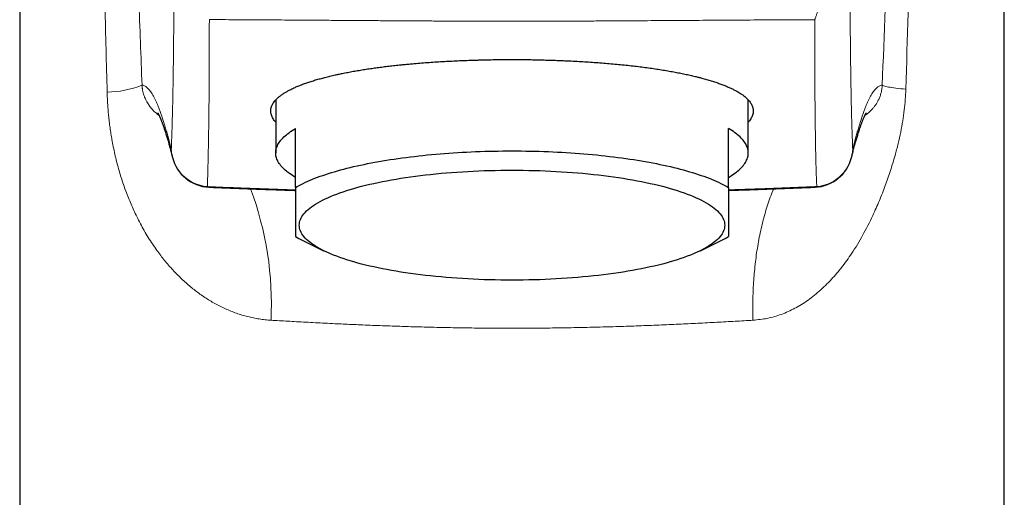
# Model space of a CAD drawing. Header units: millimetres. Extents: x 8 to 674, y 12 to 828.
# Tile 15 of 25: x 326 to 376, y 741 to 765. Entities that reach past the tile are written whole.
import ezdxf

# ---------------------------------------------------------------- set-up
doc = ezdxf.new("R2010")
doc.units = ezdxf.units.MM

msp = doc.modelspace()

# ---------------------------------------------------------------- linework, layer by layer
at = {"color": 7, "linetype": 'Continuous', "lineweight": 30}
for p, q in [((326.5, 785.757), (326.5, 653.943)), ((376.5, 653.943), (376.5, 785.757)), ((339.5, 761.06), (339.5, 758.365)), ((363.5, 758.365), (363.5, 761.064)), ((340.5, 756.605), (340.5, 759.606)), ((362.5, 756.605), (362.5, 759.606)), ((334.256, 758.142), (334.257, 758.14)), ((368.743, 758.141), (368.744, 758.143)), ((340.871, 753.922), (341.934, 753.397)), ((361.066, 753.397), (362.129, 753.922))]:
    msp.add_line(p, q, dxfattribs=at)
at = {"color": 7, "linetype": 'Continuous', "lineweight": 30, "flags": 128}
for points in [[(340.5, 757.124), (340.414, 757.176), (340.332, 757.229), (340.254, 757.282), (340.179, 757.335), (340.108, 757.389), (340.041, 757.443), (339.978, 757.497), (339.919, 757.552), (339.863, 757.607), (339.812, 757.662), (339.764, 757.717), (339.72, 757.773), (339.68, 757.829), (339.644, 757.885), (339.613, 757.941), (339.585, 757.997), (339.561, 758.054), (339.541, 758.11), (339.525, 758.167), (339.513, 758.223), (339.505, 758.28), (339.501, 758.337), (339.501, 758.394), (339.505, 758.45), (339.513, 758.507), (339.525, 758.564), (339.541, 758.62), (339.561, 758.677), (339.585, 758.733), (339.613, 758.789), (339.644, 758.846), (339.68, 758.902), (339.72, 758.957), (339.764, 759.013), (339.812, 759.068), (339.863, 759.124), (339.919, 759.178), (339.978, 759.233), (340.041, 759.287), (340.108, 759.342), (340.179, 759.395), (340.254, 759.449), (340.332, 759.502), (340.414, 759.554), (340.5, 759.606)], [(362.5, 757.124), (362.586, 757.176), (362.668, 757.229), (362.746, 757.282), (362.821, 757.335), (362.892, 757.389), (362.959, 757.443), (363.022, 757.497), (363.081, 757.552), (363.137, 757.607), (363.188, 757.662), (363.236, 757.717), (363.28, 757.773), (363.32, 757.829), (363.356, 757.885), (363.387, 757.941), (363.415, 757.997), (363.439, 758.054), (363.459, 758.11), (363.475, 758.167), (363.487, 758.223), (363.495, 758.28), (363.499, 758.337), (363.499, 758.394), (363.495, 758.45), (363.487, 758.507), (363.475, 758.564), (363.459, 758.62), (363.439, 758.677), (363.415, 758.733), (363.387, 758.789), (363.356, 758.846), (363.32, 758.902), (363.28, 758.957), (363.236, 759.013), (363.188, 759.068), (363.137, 759.124), (363.081, 759.178), (363.022, 759.233), (362.959, 759.287), (362.892, 759.342), (362.821, 759.395), (362.746, 759.449), (362.668, 759.502), (362.586, 759.554), (362.5, 759.606)], [(340.5, 756.605), (340.595, 756.66), (340.694, 756.714), (340.796, 756.768), (340.903, 756.821), (341.014, 756.874), (341.129, 756.926), (341.247, 756.978), (341.37, 757.029), (341.496, 757.079), (341.626, 757.129), (341.76, 757.178), (341.897, 757.226), (342.038, 757.274), (342.182, 757.321), (342.33, 757.367), (342.481, 757.413), (342.636, 757.457), (342.794, 757.501), (342.955, 757.545), (343.12, 757.587), (343.287, 757.628), (343.458, 757.669), (343.631, 757.709), (343.808, 757.748), (343.987, 757.786), (344.17, 757.823), (344.355, 757.859), (344.542, 757.894), (344.733, 757.929), (344.925, 757.962), (345.121, 757.994), (345.318, 758.026), (345.518, 758.056), (345.72, 758.086), (345.925, 758.114), (346.131, 758.142), (346.34, 758.168), (346.55, 758.193), (346.762, 758.217), (346.976, 758.241), (347.192, 758.263), (347.409, 758.284), (347.628, 758.304), (347.848, 758.322), (348.07, 758.34), (348.292, 758.357), (348.517, 758.372), (348.742, 758.387), (348.968, 758.4), (349.195, 758.412), (349.423, 758.423), (349.652, 758.433), (349.881, 758.441), (350.112, 758.449), (350.342, 758.455), (350.573, 758.46), (350.805, 758.464), (351.036, 758.467), (351.268, 758.469), (351.5, 758.47), (351.732, 758.469), (351.964, 758.467), (352.195, 758.464), (352.427, 758.46), (352.658, 758.455), (352.888, 758.449), (353.119, 758.441), (353.348, 758.433), (353.577, 758.423), (353.805, 758.412), (354.032, 758.4), (354.258, 758.387), (354.483, 758.372), (354.708, 758.357), (354.93, 758.34), (355.152, 758.322), (355.372, 758.304), (355.591, 758.284), (355.808, 758.263), (356.024, 758.241), (356.238, 758.217), (356.45, 758.193), (356.66, 758.168), (356.869, 758.142), (357.075, 758.114), (357.28, 758.086), (357.482, 758.056), (357.682, 758.026), (357.879, 757.994), (358.075, 757.962), (358.267, 757.929), (358.458, 757.894), (358.645, 757.859), (358.83, 757.823), (359.013, 757.786), (359.192, 757.748), (359.369, 757.709), (359.542, 757.669), (359.713, 757.628), (359.88, 757.587), (360.045, 757.545), (360.206, 757.501), (360.364, 757.457), (360.519, 757.413), (360.67, 757.367), (360.818, 757.321), (360.962, 757.274), (361.103, 757.226), (361.24, 757.178), (361.374, 757.129), (361.504, 757.079), (361.63, 757.029), (361.753, 756.978), (361.871, 756.926), (361.986, 756.874), (362.097, 756.821), (362.204, 756.768), (362.306, 756.714), (362.405, 756.66), (362.5, 756.605)], [(351.5, 751.899), (351.217, 751.9), (350.935, 751.903), (350.653, 751.908), (350.371, 751.915), (350.09, 751.923), (349.811, 751.934), (349.532, 751.946), (349.255, 751.961), (348.979, 751.977), (348.705, 751.995), (348.433, 752.015), (348.163, 752.036), (347.895, 752.06), (347.63, 752.085), (347.367, 752.112), (347.107, 752.141), (346.85, 752.172), (346.597, 752.204), (346.347, 752.238), (346.1, 752.274), (345.857, 752.311), (345.618, 752.35), (345.383, 752.391), (345.152, 752.433), (344.925, 752.477), (344.703, 752.522), (344.486, 752.569), (344.273, 752.617), (344.066, 752.667), (343.863, 752.718), (343.666, 752.771), (343.474, 752.824), (343.288, 752.879), (343.107, 752.936), (342.932, 752.993), (342.763, 753.052), (342.599, 753.111), (342.442, 753.172), (342.291, 753.234), (342.147, 753.297), (342.009, 753.361), (341.877, 753.426), (341.752, 753.491), (341.634, 753.558), (341.522, 753.625), (341.417, 753.693), (341.319, 753.762), (341.229, 753.831), (341.145, 753.901), (341.068, 753.971), (340.998, 754.042), (340.936, 754.114), (340.881, 754.185), (340.833, 754.257), (340.792, 754.33), (340.759, 754.402), (340.733, 754.475), (340.715, 754.548), (340.704, 754.621), (340.7, 754.695), (340.704, 754.768), (340.715, 754.841), (340.733, 754.914), (340.759, 754.987), (340.792, 755.06), (340.833, 755.132), (340.881, 755.204), (340.936, 755.276), (340.998, 755.347), (341.068, 755.418), (341.145, 755.489), (341.229, 755.558), (341.319, 755.628), (341.417, 755.696), (341.522, 755.764), (341.634, 755.832), (341.752, 755.898), (341.877, 755.964), (342.009, 756.028), (342.147, 756.092), (342.291, 756.155), (342.442, 756.217), (342.599, 756.278), (342.763, 756.338), (342.932, 756.396), (343.107, 756.454), (343.288, 756.51), (343.474, 756.565), (343.666, 756.619), (343.863, 756.671), (344.066, 756.722), (344.273, 756.772), (344.486, 756.82), (344.703, 756.867), (344.925, 756.912), (345.152, 756.956), (345.383, 756.998), (345.618, 757.039), (345.857, 757.078), (346.1, 757.115), (346.347, 757.151), (346.597, 757.185), (346.85, 757.218), (347.107, 757.248), (347.367, 757.277), (347.63, 757.304), (347.895, 757.33), (348.163, 757.353), (348.433, 757.375), (348.705, 757.395), (348.979, 757.413), (349.255, 757.429), (349.532, 757.443), (349.811, 757.455), (350.09, 757.466), (350.371, 757.475), (350.653, 757.481), (350.935, 757.486), (351.217, 757.489), (351.5, 757.49), (351.783, 757.489), (352.065, 757.486), (352.347, 757.481), (352.629, 757.475), (352.91, 757.466), (353.189, 757.455), (353.468, 757.443), (353.745, 757.429), (354.021, 757.413), (354.295, 757.395), (354.567, 757.375), (354.837, 757.353), (355.105, 757.33), (355.37, 757.304), (355.633, 757.277), (355.893, 757.248), (356.15, 757.218), (356.403, 757.185), (356.653, 757.151), (356.9, 757.115), (357.143, 757.078), (357.382, 757.039), (357.617, 756.998), (357.848, 756.956), (358.075, 756.912), (358.297, 756.867), (358.514, 756.82), (358.727, 756.772), (358.934, 756.722), (359.137, 756.671), (359.334, 756.619), (359.526, 756.565), (359.712, 756.51), (359.893, 756.454), (360.068, 756.396), (360.237, 756.338), (360.401, 756.278), (360.558, 756.217), (360.709, 756.155), (360.853, 756.092), (360.991, 756.028), (361.123, 755.964), (361.248, 755.898), (361.366, 755.832), (361.478, 755.764), (361.583, 755.696), (361.681, 755.628), (361.771, 755.558), (361.855, 755.489), (361.932, 755.418), (362.002, 755.347), (362.064, 755.276), (362.119, 755.204), (362.167, 755.132), (362.208, 755.06), (362.241, 754.987), (362.267, 754.914), (362.285, 754.841), (362.296, 754.768), (362.3, 754.695), (362.296, 754.621), (362.285, 754.548), (362.267, 754.475), (362.241, 754.402), (362.208, 754.33), (362.167, 754.257), (362.119, 754.185), (362.064, 754.114), (362.002, 754.042), (361.932, 753.971), (361.855, 753.901), (361.771, 753.831), (361.681, 753.762), (361.583, 753.693), (361.478, 753.625), (361.366, 753.558), (361.248, 753.491), (361.123, 753.426), (360.991, 753.361), (360.853, 753.297), (360.709, 753.234), (360.558, 753.172), (360.401, 753.111), (360.237, 753.052), (360.068, 752.993), (359.893, 752.936), (359.712, 752.879), (359.526, 752.824), (359.334, 752.771), (359.137, 752.718), (358.934, 752.667), (358.727, 752.617), (358.514, 752.569), (358.297, 752.522), (358.075, 752.477), (357.848, 752.433), (357.617, 752.391), (357.382, 752.35), (357.143, 752.311), (356.9, 752.274), (356.653, 752.238), (356.403, 752.204), (356.15, 752.172), (355.893, 752.141), (355.633, 752.112), (355.37, 752.085), (355.105, 752.06), (354.837, 752.036), (354.567, 752.015), (354.295, 751.995), (354.021, 751.977), (353.745, 751.961), (353.468, 751.946), (353.189, 751.934), (352.91, 751.923), (352.629, 751.915), (352.347, 751.908), (352.065, 751.903), (351.783, 751.9), (351.5, 751.899)]]:
    msp.add_lwpolyline(points, dxfattribs=at)
at = {"color": 252, "linetype": 'Continuous', "lineweight": 0}
for centre, radius, start, end in [((330.93, 766.065), 4.605, 270.1487, 292.7588), ((336.186, 758.639), 1.989, 182.4006, 265.3767), ((336.191, 758.624), 1.994, 181.9594, 193.9721), ((366.815, 758.64), 1.988, 274.6816, 357.5771), ((366.809, 758.624), 1.994, 346.0274, 358.0406), ((336.121, 756.797), 0.17, 235.7615, 266.629), ((322.575, 750.683), 16.708, 357.1833, 20.5353), ((366.878, 756.799), 0.172, 273.4955, 305.1061)]:
    msp.add_arc(centre, radius, start, end, dxfattribs=at)
at = {"color": 7, "linetype": 'Continuous', "lineweight": 30}
for centre, radius, start, end in [((336.197, 758.625), 2, 193.9722, 267.5366), ((366.803, 758.626), 2, 272.4649, 346.0272), ((343.305, 758.874), 5.517, 239.4392, 243.8144), ((359.695, 758.874), 5.517, 296.1856, 300.5608)]:
    msp.add_arc(centre, radius, start, end, dxfattribs=at)
at = {"color": 252, "linetype": 'Continuous', "lineweight": 0}
for points, knots in [([(330.942, 761.46), (330.904, 762.915), (330.828, 765.825), (330.714, 770.189), (330.6, 774.554), (330.466, 779.703), (330.369, 783.396), (330.31, 785.635)], [0, 0, 0, 0, 0.18054, 0.36108, 0.541621, 0.722161, 1, 1, 1, 1]), ([(331.845, 785.517), (331.921, 783.437), (332.05, 779.903), (332.233, 774.913), (332.392, 770.548), (332.552, 766.183), (332.658, 763.273), (332.711, 761.818)], [0, 0, 0, 0, 0.263322, 0.447491, 0.63166, 0.81583, 1, 1, 1, 1]), ([(370.304, 761.819), (370.398, 764.398), (370.586, 769.554), (370.824, 776.086), (371.019, 781.414), (371.119, 784.164), (371.17, 785.54)], [0, 0, 0, 0, 0.3260572, 0.6521154, 0.8260576, 1, 1, 1, 1]), ([(372.207, 785.629), (372.165, 784.203), (372.081, 781.351), (371.921, 775.921), (371.727, 769.339), (371.575, 764.182), (371.499, 761.604)], [0, 0, 0, 0, 0.178076, 0.356153, 0.678076, 1, 1, 1, 1]), ([(334.199, 758.556), (334.202, 758.637), (334.208, 758.799), (334.217, 759.048), (334.226, 759.304), (334.235, 759.569), (334.243, 759.843), (334.252, 760.149), (334.26, 760.487), (334.269, 760.859), (334.277, 761.244), (334.284, 761.643), (334.291, 762.034), (334.297, 762.412), (334.302, 762.777), (334.307, 763.151), (334.311, 763.535), (334.316, 763.93), (334.319, 764.336), (334.322, 764.755), (334.325, 765.185), (334.328, 765.625), (334.33, 766.072), (334.332, 766.525), (334.333, 766.83), (334.334, 766.982)], [0, 0, 0, 0, 0.04153, 0.083062, 0.124593, 0.166124, 0.207654, 0.249183, 0.299079, 0.348977, 0.398875, 0.448773, 0.49867, 0.540415, 0.582162, 0.62391, 0.665658, 0.707404, 0.749149, 0.790956, 0.832763, 0.874572, 0.916382, 0.958192, 1, 1, 1, 1]), ([(366.87, 765.142), (366.878, 765.158), (366.893, 765.189), (366.915, 765.242), (366.937, 765.301), (366.959, 765.364), (366.981, 765.433), (367.002, 765.508), (367.023, 765.588), (367.044, 765.674), (367.065, 765.766), (367.085, 765.865), (367.105, 765.97), (367.125, 766.08), (367.144, 766.196), (367.163, 766.317), (367.181, 766.443), (367.192, 766.531), (367.198, 766.575)], [0, 0, 0, 0, 0.059292, 0.118583, 0.178192, 0.2378, 0.298403, 0.359006, 0.419952, 0.480899, 0.544724, 0.608549, 0.672781, 0.737014, 0.802536, 0.868059, 0.934029, 1, 1, 1, 1]), ([(368.666, 766.976), (368.667, 766.823), (368.668, 766.516), (368.67, 766.066), (368.672, 765.624), (368.674, 765.191), (368.677, 764.768), (368.681, 764.327), (368.685, 763.872), (368.69, 763.403), (368.696, 762.948), (368.702, 762.506), (368.708, 762.101), (368.714, 761.73), (368.72, 761.391), (368.727, 761.062), (368.733, 760.744), (368.741, 760.436), (368.748, 760.141), (368.757, 759.857), (368.765, 759.584), (368.774, 759.319), (368.783, 759.061), (368.792, 758.807), (368.798, 758.64), (368.801, 758.556)], [0, 0, 0, 0, 0.041523, 0.083047, 0.124572, 0.166096, 0.20762, 0.249142, 0.299036, 0.348932, 0.398829, 0.448725, 0.498619, 0.54037, 0.582123, 0.623877, 0.665631, 0.707383, 0.749133, 0.790943, 0.832753, 0.874564, 0.916377, 0.958189, 1, 1, 1, 1]), ([(336.131, 765.146), (336.13, 764.993), (336.128, 764.688), (336.126, 764.235), (336.125, 763.788), (336.124, 763.347), (336.123, 762.916), (336.123, 762.496), (336.122, 762.089), (336.12, 761.692), (336.117, 761.306), (336.114, 760.93), (336.11, 760.564), (336.105, 760.182), (336.1, 759.787), (336.094, 759.383), (336.088, 758.992), (336.081, 758.616), (336.074, 758.273), (336.067, 757.963), (336.061, 757.684), (336.054, 757.416), (336.046, 757.156), (336.037, 756.902), (336.03, 756.738), (336.026, 756.656)], [0, 0, 0, 0, 0.041534, 0.08307, 0.124605, 0.166139, 0.207673, 0.249205, 0.290788, 0.332372, 0.373958, 0.415544, 0.457129, 0.498712, 0.548805, 0.598899, 0.648994, 0.699088, 0.749181, 0.790982, 0.832785, 0.874588, 0.916393, 0.958197, 1, 1, 1, 1]), ([(366.87, 765.142), (366.631, 765.142), (366.151, 765.141), (365.426, 765.137), (364.698, 765.133), (363.966, 765.128), (363.231, 765.123), (362.493, 765.119), (361.753, 765.113), (361.01, 765.108), (360.264, 765.103), (359.757, 765.1), (359.251, 765.096), (358.746, 765.093), (358, 765.088), (357.252, 765.084), (356.503, 765.079), (355.733, 765.075), (354.944, 765.071), (354.135, 765.07), (353.325, 765.069), (352.514, 765.069), (351.714, 765.07), (350.925, 765.07), (350.146, 765.07), (349.368, 765.069), (348.59, 765.07), (347.813, 765.073), (347.037, 765.077), (346.262, 765.082), (345.488, 765.087), (344.716, 765.092), (343.946, 765.097), (343.178, 765.102), (342.412, 765.108), (341.649, 765.113), (340.888, 765.118), (340.157, 765.123), (339.457, 765.128), (338.785, 765.133), (338.117, 765.137), (337.452, 765.141), (336.789, 765.144), (336.35, 765.145), (336.131, 765.146)], [0, 0, 0, 0, 0.024262, 0.048529, 0.072798, 0.097065, 0.121328, 0.145587, 0.16985, 0.194116, 0.218379, 0.242638, 0.243465, 0.267559, 0.291657, 0.315757, 0.339856, 0.36395, 0.389853, 0.415762, 0.441671, 0.467579, 0.493481, 0.518367, 0.543257, 0.568149, 0.593042, 0.617928, 0.642813, 0.667702, 0.692593, 0.717482, 0.742366, 0.76725, 0.792139, 0.81703, 0.841919, 0.866803, 0.888999, 0.9112, 0.933403, 0.955605, 0.977805, 1, 1, 1, 1]), ([(366.977, 756.658), (366.972, 756.784), (366.961, 757.036), (366.949, 757.378), (366.939, 757.688), (366.932, 757.963), (366.925, 758.247), (366.919, 758.542), (366.914, 758.849), (366.909, 759.188), (366.903, 759.564), (366.898, 759.975), (366.893, 760.4), (366.888, 760.839), (366.884, 761.292), (366.881, 761.758), (366.878, 762.239), (366.875, 762.733), (366.873, 763.243), (366.872, 763.737), (366.872, 764.216), (366.872, 764.675), (366.871, 764.987), (366.87, 765.142)], [0, 0, 0, 0, 0.062309, 0.124617, 0.166177, 0.207738, 0.2493, 0.290861, 0.332421, 0.37398, 0.423975, 0.473973, 0.523971, 0.573969, 0.623964, 0.674086, 0.72421, 0.774334, 0.824458, 0.874579, 0.916386, 0.958193, 1, 1, 1, 1]), ([(332.711, 761.818), (332.732, 761.815), (332.773, 761.809), (332.836, 761.783), (332.899, 761.746), (332.962, 761.696), (333.026, 761.633), (333.091, 761.558), (333.157, 761.469), (333.223, 761.366), (333.29, 761.25), (333.357, 761.122), (333.425, 760.98), (333.493, 760.825), (333.562, 760.657), (333.631, 760.476), (333.7, 760.282), (333.77, 760.075), (333.84, 759.855), (333.911, 759.622), (333.982, 759.375), (334.054, 759.116), (334.126, 758.844), (334.174, 758.652), (334.199, 758.556)], [0, 0, 0, 0, 0.044924, 0.089848, 0.134773, 0.179697, 0.224621, 0.269545, 0.315197, 0.360848, 0.406499, 0.452151, 0.497806, 0.543462, 0.589117, 0.634773, 0.680424, 0.726075, 0.771727, 0.817378, 0.863033, 0.908689, 0.954345, 1, 1, 1, 1]), ([(332.711, 761.818), (332.712, 761.808), (332.713, 761.786), (332.715, 761.745), (332.719, 761.702), (332.725, 761.656), (332.732, 761.605), (332.743, 761.542), (332.758, 761.473), (332.774, 761.408), (332.794, 761.339), (332.818, 761.268), (332.848, 761.188), (332.882, 761.109), (332.92, 761.032), (332.965, 760.948), (333.019, 760.86), (333.081, 760.769), (333.145, 760.685), (333.212, 760.606), (333.28, 760.531), (333.356, 760.456), (333.441, 760.381), (333.516, 760.32), (333.563, 760.287), (333.576, 760.278)], [0, 0, 0, 0, 0.005622, 0.011249, 0.022978, 0.032546, 0.04212, 0.061679, 0.08572, 0.109805, 0.133883, 0.17069, 0.207503, 0.25534, 0.303189, 0.351035, 0.423062, 0.495092, 0.567491, 0.639891, 0.712337, 0.784785, 0.874211, 0.963637, 1, 1, 1, 1]), ([(371.499, 761.604), (371.492, 761.431), (371.477, 761.078), (371.422, 760.542), (371.344, 759.989), (371.24, 759.419), (371.109, 758.832), (370.972, 758.309), (370.839, 757.852), (370.719, 757.468), (370.59, 757.084), (370.454, 756.701), (370.309, 756.32), (370.155, 755.94), (369.992, 755.56), (369.721, 754.963), (369.326, 754.182), (368.793, 753.302), (368.392, 752.744), (368.162, 752.454), (368.091, 752.366), (368.019, 752.279), (367.946, 752.194), (367.873, 752.11), (367.627, 751.834), (367.198, 751.4), (366.552, 750.876), (365.883, 750.457), (365.191, 750.147), (364.477, 749.936), (363.983, 749.886), (363.737, 749.862)], [0, 0, 0, 0, 0.030989, 0.063308, 0.097118, 0.132557, 0.169747, 0.208793, 0.234122, 0.259672, 0.285458, 0.311495, 0.337796, 0.364375, 0.391244, 0.418417, 0.493037, 0.564439, 0.624919, 0.632694, 0.640437, 0.648149, 0.65583, 0.663482, 0.671105, 0.7321, 0.78983, 0.844831, 0.89772, 0.949192, 1, 1, 1, 1]), ([(368.801, 758.556), (368.826, 758.652), (368.874, 758.844), (368.946, 759.116), (369.018, 759.375), (369.089, 759.622), (369.16, 759.855), (369.23, 760.075), (369.3, 760.282), (369.369, 760.476), (369.438, 760.657), (369.507, 760.825), (369.575, 760.98), (369.643, 761.122), (369.71, 761.251), (369.777, 761.366), (369.843, 761.469), (369.91, 761.559), (369.976, 761.636), (370.043, 761.701), (370.109, 761.751), (370.174, 761.788), (370.239, 761.812), (370.282, 761.817), (370.304, 761.819)], [0, 0, 0, 0, 0.045172, 0.090345, 0.135518, 0.18069, 0.225867, 0.271044, 0.31622, 0.361397, 0.40657, 0.451742, 0.496915, 0.542087, 0.587264, 0.632441, 0.677618, 0.722794, 0.768995, 0.815196, 0.861397, 0.907598, 0.953799, 1, 1, 1, 1]), ([(369.42, 760.269), (369.421, 760.27), (369.485, 760.31), (369.591, 760.399), (369.729, 760.526), (369.842, 760.649), (369.935, 760.766), (370.02, 760.892), (370.099, 761.032), (370.171, 761.188), (370.232, 761.362), (370.274, 761.536), (370.296, 761.694), (370.301, 761.779), (370.304, 761.819)], [0, 0, 0, 0, 0.00392, 0.19115, 0.360345, 0.475685, 0.581646, 0.677991, 0.764571, 0.841738, 0.907629, 0.959851, 0.981061, 1, 1, 1, 1]), ([(370.304, 761.819), (370.321, 761.803), (370.356, 761.771), (370.599, 761.718), (370.966, 761.662), (371.322, 761.623), (371.499, 761.604)], [0, 0, 0, 0, 0.2484289, 0.5, 0.7515711, 1, 1, 1, 1]), ([(339.263, 749.862), (339.163, 749.869), (338.962, 749.884), (338.664, 749.924), (338.367, 749.977), (338.074, 750.045), (337.785, 750.125), (337.501, 750.218), (337.22, 750.324), (336.944, 750.443), (336.674, 750.572), (336.41, 750.712), (336.152, 750.862), (335.899, 751.023), (335.653, 751.193), (335.414, 751.371), (335.178, 751.559), (334.946, 751.759), (334.718, 751.969), (334.494, 752.189), (334.275, 752.419), (334.062, 752.658), (333.857, 752.903), (333.659, 753.155), (333.454, 753.433), (333.243, 753.737), (333.029, 754.071), (332.824, 754.415), (332.629, 754.767), (332.454, 755.111), (332.296, 755.442), (332.154, 755.762), (332.018, 756.089), (331.89, 756.423), (331.767, 756.766), (331.653, 757.117), (331.545, 757.474), (331.446, 757.837), (331.355, 758.207), (331.272, 758.583), (331.202, 758.938), (331.146, 759.268), (331.099, 759.573), (331.058, 759.881), (331.023, 760.192), (330.993, 760.506), (330.97, 760.821), (330.952, 761.14), (330.945, 761.353), (330.942, 761.46)], [0, 0, 0, 0, 0.019767, 0.039535, 0.059639, 0.079759, 0.099881, 0.119987, 0.140422, 0.160858, 0.181221, 0.201585, 0.222091, 0.242604, 0.263111, 0.283508, 0.303904, 0.325082, 0.346265, 0.367445, 0.389199, 0.410953, 0.432457, 0.453965, 0.475469, 0.501672, 0.527895, 0.554124, 0.580347, 0.606549, 0.62875, 0.650956, 0.673157, 0.695673, 0.718188, 0.740929, 0.763682, 0.786434, 0.809173, 0.832178, 0.855183, 0.873104, 0.891024, 0.909118, 0.927222, 0.945325, 0.963419, 0.981709, 1, 1, 1, 1]), ([(336.026, 756.656), (336.042, 756.656), (336.223, 756.648), (336.571, 756.633), (337.153, 756.609), (337.821, 756.583), (338.575, 756.555), (339.331, 756.528), (339.973, 756.506), (340.363, 756.494), (340.5, 756.49)], [0, 0, 0, 0, 0.010817, 0.122969, 0.23512, 0.403658, 0.57221, 0.740762, 0.909299, 1, 1, 1, 1]), ([(362.5, 756.491), (362.608, 756.495), (362.982, 756.506), (363.636, 756.528), (364.464, 756.558), (365.305, 756.589), (366.143, 756.623), (366.699, 756.647), (366.977, 756.658)], [0, 0, 0, 0, 0.071406, 0.248227, 0.436132, 0.624048, 0.811954, 1, 1, 1, 1]), ([(364.787, 756.543), (364.728, 756.401), (364.564, 756.01), (364.343, 755.297), (364.122, 754.428), (363.952, 753.523), (363.829, 752.601), (363.754, 751.677), (363.72, 750.764), (363.731, 750.159), (363.737, 749.862)], [0, 0, 0, 0, 0.0786191, 0.2175143, 0.3549764, 0.4903434, 0.6230143, 0.7524622, 0.8782432, 1, 1, 1, 1]), ([(351.5, 749.454), (351.319, 749.454), (350.956, 749.454), (350.411, 749.457), (349.866, 749.462), (349.32, 749.468), (348.776, 749.477), (348.232, 749.487), (347.689, 749.498), (347.177, 749.511), (346.696, 749.524), (346.246, 749.537), (345.779, 749.552), (345.294, 749.569), (344.793, 749.587), (344.295, 749.606), (343.818, 749.626), (343.364, 749.646), (342.931, 749.666), (342.478, 749.687), (342.005, 749.71), (341.515, 749.736), (341.029, 749.761), (340.562, 749.787), (340.115, 749.812), (339.686, 749.837), (339.404, 749.853), (339.263, 749.862)], [0, 0, 0, 0, 0.042535, 0.085069, 0.127807, 0.170556, 0.213304, 0.256042, 0.298996, 0.341949, 0.377834, 0.413722, 0.449607, 0.490177, 0.530756, 0.571335, 0.611905, 0.647845, 0.683789, 0.719729, 0.761399, 0.803079, 0.844759, 0.886429, 0.924285, 0.962144, 1, 1, 1, 1]), ([(363.737, 749.862), (363.587, 749.853), (363.286, 749.835), (362.827, 749.809), (362.364, 749.783), (361.895, 749.757), (361.421, 749.732), (360.941, 749.708), (360.455, 749.684), (359.962, 749.661), (359.466, 749.638), (358.963, 749.617), (358.455, 749.597), (357.941, 749.577), (357.424, 749.559), (356.904, 749.542), (356.38, 749.526), (355.85, 749.512), (355.316, 749.499), (354.777, 749.487), (354.235, 749.477), (353.69, 749.469), (353.145, 749.462), (352.598, 749.457), (352.05, 749.454), (351.683, 749.454), (351.5, 749.454)], [0, 0, 0, 0, 0.040366, 0.080733, 0.121268, 0.161812, 0.202356, 0.242892, 0.284007, 0.325132, 0.366256, 0.407371, 0.449082, 0.490802, 0.532523, 0.574234, 0.616142, 0.658051, 0.700586, 0.743121, 0.785859, 0.828607, 0.871356, 0.914093, 0.957047, 1, 1, 1, 1])]:
    msp.add_open_spline(points, degree=3, knots=knots, dxfattribs=at)
at = {"color": 7, "linetype": 'Continuous', "lineweight": 30}
for points, knots in [([(339.5, 759.934), (339.488, 759.946), (339.449, 759.991), (339.395, 760.067), (339.338, 760.161), (339.295, 760.256), (339.266, 760.349), (339.251, 760.44), (339.248, 760.53), (339.258, 760.619), (339.278, 760.699), (339.303, 760.768), (339.336, 760.838), (339.384, 760.918), (339.451, 761.009), (339.532, 761.099), (339.626, 761.187), (339.732, 761.273), (339.849, 761.357), (339.975, 761.438), (340.114, 761.518), (340.247, 761.588), (340.372, 761.649), (340.505, 761.71), (340.669, 761.779), (340.866, 761.856), (341.075, 761.932), (341.296, 762.005), (341.524, 762.076), (341.76, 762.143), (342.002, 762.208), (342.253, 762.27), (342.486, 762.324), (342.696, 762.37), (342.909, 762.415), (343.156, 762.464), (343.44, 762.516), (343.731, 762.567), (344.02, 762.613), (344.306, 762.657), (344.588, 762.697), (344.877, 762.735), (345.172, 762.772), (345.474, 762.807), (345.756, 762.838), (346.016, 762.864), (346.297, 762.891), (346.625, 762.92), (347.003, 762.951), (347.386, 762.979), (347.774, 763.004), (348.159, 763.026), (348.543, 763.046), (348.924, 763.063), (349.307, 763.078), (349.651, 763.089), (349.954, 763.097), (350.263, 763.105), (350.622, 763.111), (351.029, 763.116), (351.438, 763.118), (351.846, 763.117), (352.248, 763.113), (352.642, 763.106), (353.03, 763.097), (353.416, 763.086), (353.758, 763.074), (354.057, 763.062), (354.361, 763.049), (354.709, 763.032), (355.101, 763.01), (355.489, 762.986), (355.873, 762.959), (356.254, 762.929), (356.633, 762.896), (357.008, 762.861), (357.377, 762.823), (357.74, 762.782), (358.092, 762.739), (358.435, 762.693), (358.768, 762.646), (359.092, 762.596), (359.409, 762.543), (359.711, 762.489), (360.001, 762.434), (360.277, 762.377), (360.545, 762.319), (360.775, 762.265), (360.971, 762.216), (361.166, 762.165), (361.384, 762.105), (361.62, 762.034), (361.845, 761.962), (362.059, 761.887), (362.257, 761.812), (362.441, 761.736), (362.612, 761.66), (362.771, 761.583), (362.902, 761.512), (363.01, 761.449), (363.11, 761.387), (363.216, 761.315), (363.322, 761.233), (363.416, 761.151), (363.496, 761.07), (363.564, 760.992), (363.619, 760.915), (363.665, 760.837), (363.701, 760.759), (363.728, 760.679), (363.743, 760.606), (363.75, 760.539), (363.75, 760.467), (363.741, 760.384), (363.716, 760.289), (363.679, 760.194), (363.627, 760.099), (363.568, 760.012), (363.52, 759.956), (363.5, 759.932)], [0, 0, 0, 0, 0.003834, 0.013246, 0.02266, 0.032071, 0.041475, 0.05046, 0.05945, 0.06844, 0.077425, 0.083482, 0.08954, 0.098946, 0.108361, 0.117778, 0.127193, 0.1366, 0.145588, 0.154581, 0.163573, 0.172561, 0.17862, 0.184679, 0.194095, 0.203518, 0.212944, 0.222367, 0.231782, 0.240778, 0.249779, 0.25878, 0.267777, 0.273841, 0.279906, 0.288694, 0.297486, 0.306278, 0.315065, 0.323002, 0.33094, 0.338876, 0.346928, 0.354981, 0.363033, 0.3691, 0.375167, 0.384577, 0.393995, 0.403416, 0.412834, 0.422245, 0.431237, 0.440234, 0.449231, 0.458224, 0.464286, 0.470349, 0.479737, 0.489132, 0.498531, 0.507927, 0.517314, 0.526285, 0.535259, 0.544234, 0.553205, 0.559252, 0.565299, 0.574685, 0.584078, 0.593474, 0.602868, 0.612253, 0.621842, 0.631438, 0.641038, 0.650635, 0.660223, 0.66962, 0.679024, 0.688431, 0.697835, 0.707232, 0.71621, 0.725192, 0.734175, 0.743152, 0.749205, 0.755257, 0.764671, 0.774094, 0.783519, 0.792942, 0.802357, 0.811352, 0.820353, 0.829353, 0.838349, 0.844413, 0.850478, 0.859265, 0.868057, 0.876849, 0.885637, 0.893573, 0.901511, 0.909448, 0.917499, 0.925553, 0.933604, 0.939671, 0.945738, 0.95515, 0.96457, 0.973993, 0.983413, 0.992825, 1, 1, 1, 1]), ([(333.508, 760.404), (333.508, 760.404), (333.508, 760.404), (333.509, 760.401), (333.513, 760.396), (333.518, 760.387), (333.525, 760.375), (333.534, 760.36), (333.544, 760.341), (333.556, 760.318), (333.569, 760.292), (333.584, 760.262), (333.599, 760.228), (333.617, 760.191), (333.635, 760.149), (333.654, 760.104), (333.675, 760.054), (333.697, 760), (333.719, 759.942), (333.743, 759.88), (333.767, 759.814), (333.792, 759.744), (333.818, 759.669), (333.845, 759.591), (333.872, 759.508), (333.901, 759.421), (333.929, 759.329), (333.959, 759.234), (333.988, 759.135), (334.019, 759.031), (334.05, 758.923), (334.081, 758.812), (334.113, 758.696), (334.145, 758.576), (334.178, 758.452), (334.208, 758.336), (334.234, 758.232), (334.25, 758.17), (334.257, 758.141)], [0, 0, 0, 0, 0.00919, 0.031121, 0.053582, 0.076574, 0.100095, 0.124143, 0.148711, 0.173791, 0.199373, 0.225445, 0.251994, 0.279004, 0.306459, 0.334342, 0.362635, 0.39132, 0.420378, 0.44979, 0.479538, 0.509604, 0.53997, 0.570607, 0.60152, 0.632685, 0.664085, 0.695706, 0.727535, 0.759558, 0.791764, 0.824139, 0.856674, 0.889357, 0.92218, 0.955135, 0.979111, 1, 1, 1, 1]), ([(368.743, 758.142), (368.751, 758.172), (368.767, 758.237), (368.792, 758.333), (368.819, 758.441), (368.85, 758.557), (368.882, 758.678), (368.915, 758.796), (368.946, 758.909), (368.978, 759.019), (369.008, 759.124), (369.039, 759.225), (369.068, 759.322), (369.097, 759.414), (369.126, 759.503), (369.154, 759.587), (369.181, 759.668), (369.208, 759.743), (369.233, 759.815), (369.258, 759.883), (369.282, 759.946), (369.305, 760.005), (369.327, 760.06), (369.348, 760.11), (369.368, 760.156), (369.387, 760.199), (369.404, 760.237), (369.42, 760.271), (369.435, 760.3), (369.448, 760.326), (369.46, 760.348), (369.47, 760.367), (369.478, 760.381), (369.485, 760.392), (369.489, 760.399), (369.492, 760.404), (369.492, 760.404), (369.492, 760.403), (369.49, 760.401), (369.49, 760.401)], [0, 0, 0, 0, 0.021546, 0.04532, 0.0703, 0.102433, 0.134455, 0.166351, 0.19811, 0.229726, 0.261187, 0.292482, 0.323599, 0.354527, 0.385252, 0.41576, 0.446036, 0.476065, 0.505821, 0.535308, 0.564498, 0.593371, 0.62191, 0.650094, 0.677904, 0.70532, 0.732322, 0.758892, 0.785011, 0.810662, 0.835828, 0.860495, 0.884649, 0.90828, 0.93138, 0.953943, 0.975965, 0.997447, 1, 1, 1, 1]), ([(336.111, 756.627), (336.216, 756.623), (336.468, 756.612), (336.868, 756.595), (337.312, 756.577), (337.756, 756.56), (338.199, 756.543), (338.642, 756.527), (339.086, 756.511), (339.529, 756.496), (339.971, 756.481), (340.295, 756.471), (340.472, 756.465), (340.5, 756.464)], [0, 0, 0, 0, 0.071899, 0.173965, 0.275631, 0.377048, 0.478217, 0.57915, 0.679857, 0.780346, 0.880629, 0.980715, 1, 1, 1, 1]), ([(340.5, 756.605), (340.5, 756.557), (340.5, 756.431), (340.5, 756.235), (340.5, 756.02), (340.5, 755.815), (340.5, 755.62), (340.5, 755.435), (340.5, 755.262), (340.5, 755.102), (340.5, 754.952), (340.5, 754.812), (340.5, 754.685), (340.5, 754.571), (340.5, 754.468), (340.5, 754.377), (340.5, 754.298), (340.5, 754.234), (340.5, 754.184), (340.5, 754.145), (340.5, 754.13), (340.5, 754.123)], [0, 0, 0, 0, 0.032291, 0.083661, 0.135042, 0.186421, 0.237788, 0.289421, 0.341053, 0.392215, 0.443376, 0.496639, 0.549921, 0.603204, 0.656467, 0.713554, 0.770652, 0.827741, 0.885157, 0.942582, 1, 1, 1, 1]), ([(362.5, 756.465), (362.633, 756.469), (362.914, 756.478), (363.342, 756.492), (363.785, 756.507), (364.227, 756.522), (364.67, 756.538), (365.113, 756.555), (365.556, 756.572), (365.999, 756.59), (366.441, 756.608), (366.738, 756.621), (366.887, 756.627), (366.889, 756.627)], [0, 0, 0, 0, 0.090274, 0.190352, 0.290676, 0.391231, 0.492004, 0.592982, 0.694149, 0.795491, 0.896993, 0.99864, 1, 1, 1, 1]), ([(362.5, 756.605), (362.5, 756.557), (362.5, 756.431), (362.5, 756.235), (362.5, 756.02), (362.5, 755.815), (362.5, 755.62), (362.5, 755.435), (362.5, 755.262), (362.5, 755.102), (362.5, 754.952), (362.5, 754.813), (362.5, 754.685), (362.5, 754.571), (362.5, 754.477), (362.5, 754.4), (362.5, 754.337), (362.5, 754.282), (362.5, 754.235), (362.5, 754.196), (362.5, 754.164), (362.5, 754.139), (362.5, 754.128), (362.5, 754.123)], [0, 0, 0, 0, 0.032291, 0.083619, 0.134946, 0.186367, 0.237787, 0.289404, 0.341052, 0.392196, 0.443374, 0.49657, 0.549765, 0.603115, 0.656465, 0.699249, 0.742034, 0.784887, 0.82774, 0.870779, 0.913818, 0.956909, 1, 1, 1, 1])]:
    msp.add_open_spline(points, degree=3, knots=knots, dxfattribs=at)

doc.saveas('drawing.dxf')
